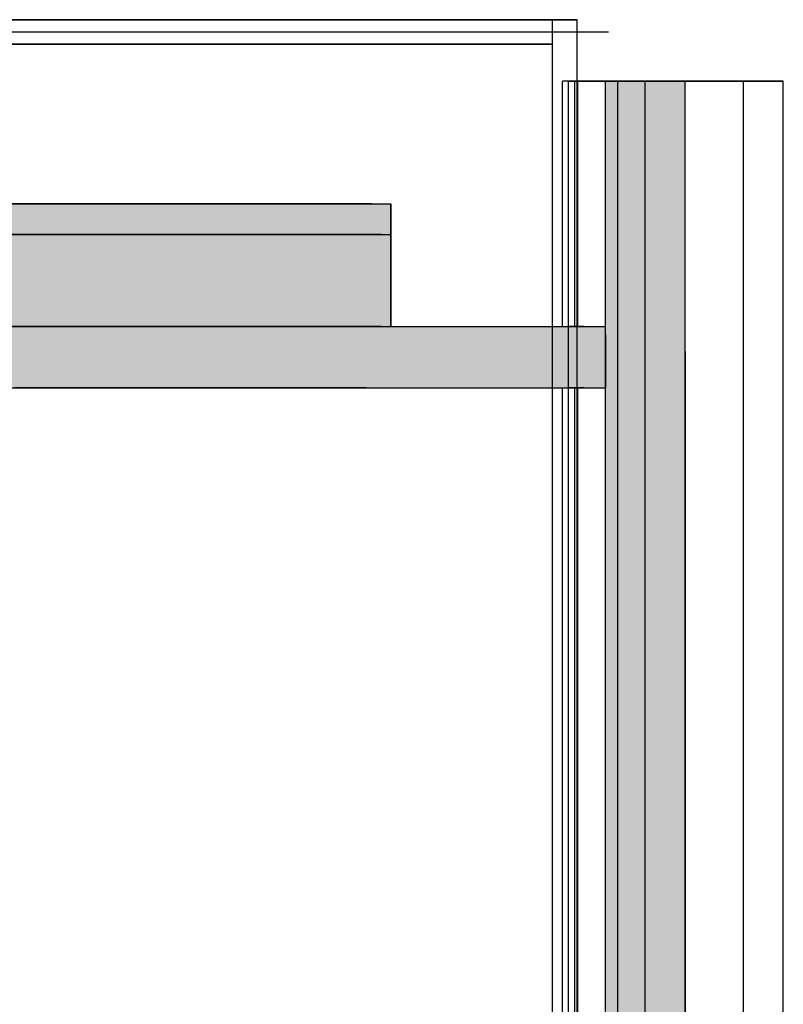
# Model space of a CAD drawing. Header units: millimetres. Extents: x -8297 to 34045, y -61360 to 6071.
# Tile 18 of 68: x 18270 to 19515, y -48455 to -46850. Entities that reach past the tile are written whole.
import ezdxf

# ---------------------------------------------------------------- set-up
doc = ezdxf.new("R2010")
doc.units = ezdxf.units.MM
for name, color, linetype in [('S-TAGLIO-CS', 9, 'Continuous'), ('S-TAGLIO-MURO', 7, 'Continuous'), ('S-TAGLIO-SOFF', 8, 'Continuous'), ('S-VISTA', 8, 'Continuous')]:
    doc.layers.add(name, color=color, linetype=linetype)

msp = doc.modelspace()

# ---------------------------------------------------------------- hatches: boundary and pattern name
at = {"layer": 'S-TAGLIO-CS'}
for points in [[(14856, -47200), (13656, -47200), (13640, -47200), (13624, -47200), (13624, -47150), (18844, -47150), (18876, -47150), (18876, -47200), (18860, -47200), (14856, -47200)], [(13656, -47200), (14856, -47200), (18860, -47200), (18876, -47200), (18876, -47350), (18860, -47350), (18834, -47350), (18306, -47350), (18262, -47350), (17644, -47350), (14162, -47350), (14002, -47350), (13956, -47350), (13944, -47350), (13660, -47350), (13640, -47350), (13624, -47350), (13624, -47200), (13640, -47200), (13656, -47200)], [(18834, -47450), (18306, -47450), (18262, -47450), (18102, -47450), (14002, -47450), (13956, -47450), (13944, -47450), (13660, -47450), (13276, -47450), (13276, -47424), (13276, -47350), (13624, -47350), (13640, -47350), (13660, -47350), (13944, -47350), (13956, -47350), (14002, -47350), (14162, -47350), (17644, -47350), (18262, -47350), (18306, -47350), (18834, -47350), (18860, -47350), (18876, -47350), (19224, -47350), (19224, -47364), (19224, -47450), (18834, -47450)]]:
    msp.add_hatch(color=9, dxfattribs=at).paths.add_polyline_path(points)
at = {"layer": 'S-TAGLIO-MURO'}
msp.add_hatch(color=7, dxfattribs=at).paths.add_polyline_path([(19356, -50000), (19242, -50000), (19224, -50000), (19224, -49590), (19224, -46950), (19242, -46950), (19356, -46950), (19356, -47392), (19356, -50000)])

# ---------------------------------------------------------------- linework, layer by layer
at = {"layer": 'S-TAGLIO-CS'}
for p, q in [((18844.5, -47150), (13625, -47150)), ((18844.5, -47150), (18875, -47150)), ((18875, -47150.3), (18875, -47200)), ((13655.5, -47200), (18875, -47200)), ((18859.6, -47200), (14855.7, -47200)), ((18859.6, -47200), (18875, -47200)), ((18875, -47200.9), (18875, -47200)), ((18875, -47200.9), (18875, -47350)), ((18859.6, -47350), (17644.3, -47350)), ((18305.6, -47350), (18262.5, -47350)), ((18305.6, -47350), (18835, -47350)), ((18835, -47350), (19225, -47350)), ((18859.6, -47350), (18875, -47350)), ((19225, -47363.4), (19225, -47350)), ((19225, -47363.4), (19225, -47450)), ((18305.6, -47450), (18262.5, -47450)), ((18835, -47450), (18305.6, -47450)), ((18835, -47450), (19225, -47450))]:
    msp.add_line(p, q, dxfattribs=at)
at = {"layer": 'S-TAGLIO-MURO'}
for p, q in [((19242, -46950), (19225, -46950)), ((19225, -49590.6), (19225, -46950)), ((19242, -46950), (19355, -46950)), ((19355, -47391.1), (19355, -46950)), ((19355, -47391.1), (19355, -50000))]:
    msp.add_line(p, q, dxfattribs=at)
at = {"layer": 'S-TAGLIO-SOFF'}
msp.add_line((16472.6, -46870), (19230, -46870), dxfattribs=at)
at = {"layer": 'S-VISTA'}
for p, q in [((16082, -46850), (19139, -46850)), ((19139, -46850), (16082, -46850)), ((19139, -46850), (19179, -46850)), ((19179, -46850), (19139, -46850)), ((19139, -50000), (19139, -46850)), ((19139, -47350), (19139, -46850)), ((19139, -46890), (19139, -46850)), ((19139, -46890), (19139, -46850)), ((19179, -50000), (19179, -46850)), ((19179, -47350), (19179, -46850)), ((16140, -46870), (19140, -46870)), ((19140, -46870), (19230, -46870)), ((16082, -46890), (19139, -46890)), ((19139, -46890), (16082, -46890)), ((16082, -46890), (19139, -46890)), ((19139, -46890), (16082, -46890)), ((19139, -49960), (19139, -46890)), ((19139, -49960), (19139, -46890)), ((19215, -46950), (19155, -46950)), ((19155, -47350), (19155, -46950)), ((19165, -46950), (19215, -46950)), ((19225, -46950), (19165, -46950)), ((19165, -50000), (19165, -46950)), ((19240, -46950), (19175, -46950)), ((19175, -47350), (19175, -46950)), ((19180, -46950), (19385, -46950)), ((19180, -47350), (19180, -46950)), ((19225, -50000), (19225, -46950)), ((19385, -46950), (19240, -46950)), ((19245, -46950), (19290, -46950)), ((19450, -46950), (19245, -46950)), ((19245, -50000), (19245, -46950)), ((19290, -46950), (19355, -46950)), ((19290, -50000), (19290, -46950)), ((19305, -46950), (19450, -46950)), ((19355, -50000), (19355, -46950)), ((19515, -46950), (19450, -46950)), ((19450, -46950), (19515, -46950)), ((19450, -50000), (19450, -46950)), ((19515, -50000), (19515, -46950)), ((19515, -50000), (19515, -46950)), ((13625, -47150), (18875, -47150)), ((18875, -47200), (18875, -47150)), ((13625, -47200), (18875, -47200)), ((13625, -47200), (18875, -47200)), ((18875, -47350), (18875, -47200)), ((13625, -47350), (18875, -47350)), ((16092.6, -47350), (19179, -47350)), ((19165, -47350), (19225, -47350)), ((19190, -47350), (19165, -47350)), ((19165, -47450), (19165, -47350)), ((19179, -47350), (19197, -47350)), ((19179, -47450), (19179, -47350)), ((19179, -47450), (19179, -47350)), ((19225, -47450), (19225, -47350)), ((16092.6, -47450), (19179, -47450)), ((19139, -50000), (19139, -47450)), ((19155, -50000), (19155, -47450)), ((19190, -47450), (19165, -47450)), ((19165, -47450), (19225, -47450)), ((19175, -50000), (19175, -47450)), ((19179, -50000), (19179, -47450)), ((19179, -47450), (19197, -47450)), ((19180, -50000), (19180, -47450))]:
    msp.add_line(p, q, dxfattribs=at)

doc.saveas('drawing.dxf')
